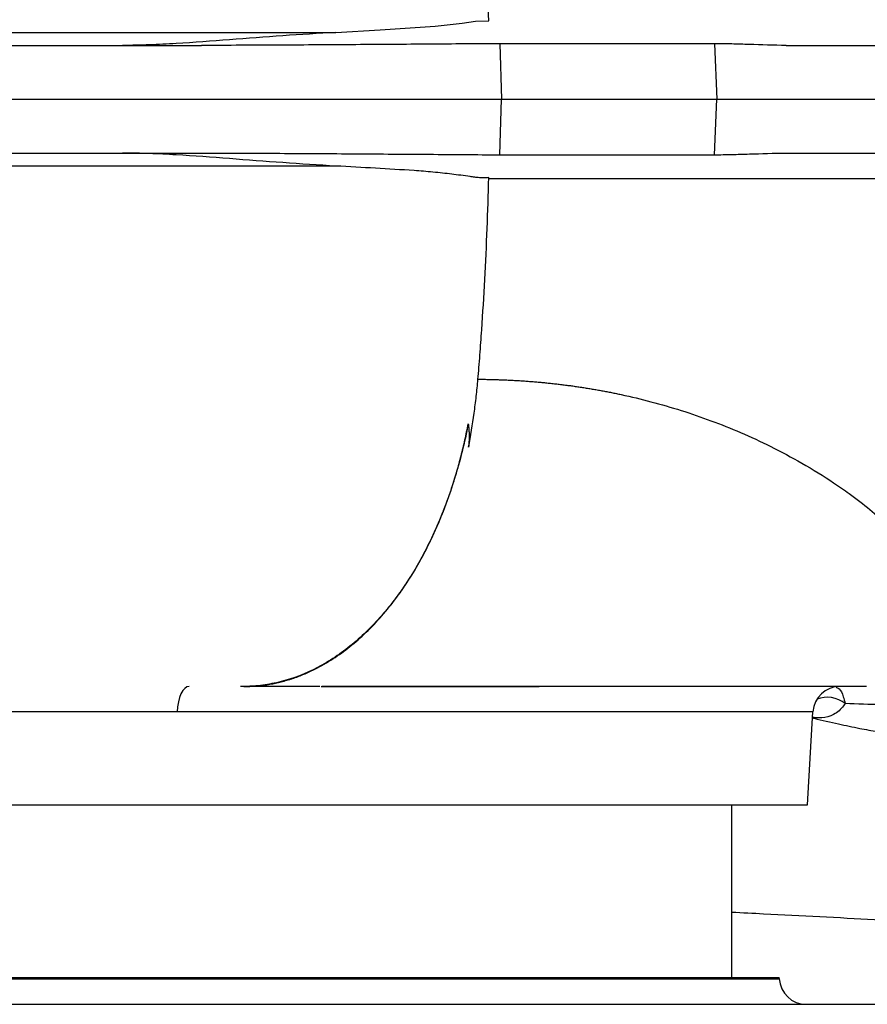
# Model space of a CAD drawing. Header units: millimetres. Extents: x 1823 to 3844, y 764 to 5009.
# Tile 6 of 14: x 2812 to 3127, y 1084 to 1449. Entities that reach past the tile are written whole.
import ezdxf

# ---------------------------------------------------------------- set-up
doc = ezdxf.new("R2010")
doc.units = ezdxf.units.MM
doc.header["$LTSCALE"] = 2

msp = doc.modelspace()

# ---------------------------------------------------------------- linework, layer by layer
at = {"color": 7, "linetype": 'Continuous', "lineweight": 25}
for p, q in [((2990.24, 1440.5), (2990.93, 1419.91)), ((2990.26, 1440.5), (2990.24, 1440.5)), ((3070.04, 1440.5), (2990.26, 1440.5)), ((2990.26, 1440.5), (2990.95, 1419.91)), ((3070.04, 1440.5), (3070.88, 1419.91)), ((3096.59, 1439.91), (3207.1, 1439.91)), ((2990.24, 1399.32), (2990.93, 1419.91)), ((2990.26, 1399.32), (2990.95, 1419.91)), ((2990.93, 1419.91), (2990.95, 1419.91)), ((2990.95, 1419.91), (3070.88, 1419.91)), ((3070.04, 1399.32), (3070.88, 1419.91)), ((3070.88, 1419.91), (3207.56, 1419.91)), ((2990.24, 1399.32), (2990.26, 1399.32)), ((3096.59, 1399.91), (3207.1, 1399.91)), ((3189.67, 1390.38), (2986.14, 1390.38)), ((2895.28, 1201.91), (2893.99, 1201.91)), ((3104.49, 1157.91), (3106.55, 1192.5)), ((2728.37, 1157.91), (3104.49, 1157.91)), ((3076.49, 1093.91), (3076.49, 1157.91)), ((2725.02, 1093.91), (3094.04, 1093.91)), ((3094.07, 1093.39), (3094.04, 1093.91)), ((1824.49, 1083.91), (3544.49, 1083.91))]:
    msp.add_line(p, q, dxfattribs=at)
at = {"color": 8, "linetype": 'Continuous', "lineweight": 25}
for p, q in [((3106.55, 1192.5), (2870.53, 1192.5)), ((2724.99, 1093.39), (3094.07, 1093.39))]:
    msp.add_line(p, q, dxfattribs=at)
at = {"color": 7, "linetype": 'Continuous', "lineweight": 25, "flags": 128}
for points in [[(2929.45, 1444.71), (2945.87, 1445.64), (2966.31, 1447.06), (2976.26, 1448.2), (2981.21, 1448.92), (2986.16, 1449.02)], [(2990.26, 1399.32), (3001.09, 1399.32), (3011.69, 1399.32), (3022.05, 1399.32), (3032.16, 1399.32), (3042.02, 1399.32), (3051.63, 1399.32), (3060.97, 1399.32), (3070.04, 1399.32)], [(2874.93, 1201.91), (2874.1, 1201.73), (2873.3, 1201.21), (2872.56, 1200.35), (2871.9, 1199.19), (2871.35, 1197.77), (2870.93, 1196.15), (2870.65, 1194.37), (2870.53, 1192.5)]]:
    msp.add_lwpolyline(points, dxfattribs=at)
at = {"color": 7, "linetype": 'Continuous', "lineweight": 25}
for centre, start, end in [((3116.53, 1191.91), 90, 176.6), ((3104.05, 1093.91), 183, 270)]:
    msp.add_arc(centre, 10, start, end, dxfattribs=at)
at = {"color": 8, "linetype": 'Continuous', "lineweight": 25}
msp.add_arc((3111.85, 1187.23), 10.66, 51.2428, 111.0123, dxfattribs=at)
at = {"color": 7, "linetype": 'Continuous', "lineweight": 25}
for points, knots in [([(2986.16, 1449.02), (2985.86, 1461.65), (2985.38, 1474.25), (2984.38, 1493.07), (2984, 1499.33), (2983.35, 1508.68), (2983.13, 1511.8), (2982.77, 1516.46), (2982.65, 1518), (2982.47, 1520.26), (2982.41, 1521), (2982.29, 1522.45), (2982.23, 1523.17), (2982.17, 1523.88)], [0, 0, 0, 0, 0.5, 0.5, 0.75, 0.75, 0.875, 0.875, 0.9375, 0.9375, 0.96875, 0.96875, 1, 1, 1, 1]), ([(2929.45, 1444.71), (2922.93, 1444.35), (2916.36, 1443.93), (2903.17, 1443), (2896.54, 1442.49), (2883.3, 1441.47), (2876.68, 1440.96), (2866.77, 1440.37), (2863.47, 1440.21), (2856.87, 1439.98), (2853.56, 1439.91), (2850.24, 1439.91)], [0, 0, 0, 0, 0.25, 0.25, 0.5, 0.5, 0.75, 0.75, 0.875, 0.875, 1, 1, 1, 1]), ([(2990.24, 1440.5), (2985.91, 1440.51), (2981.58, 1440.48), (2972.86, 1440.42), (2968.46, 1440.38), (2955.12, 1440.28), (2946.02, 1440.23), (2927.55, 1440.1), (2918.16, 1440.04), (2899.04, 1439.94), (2889.35, 1439.91), (2879.51, 1439.91)], [0, 0, 0, 0, 0.125, 0.125, 0.25, 0.25, 0.5, 0.5, 0.75, 0.75, 1, 1, 1, 1]), ([(3096.59, 1439.91), (3091.93, 1439.91), (3087.38, 1440.09), (3080.74, 1440.31), (3078.55, 1440.38), (3074.25, 1440.47), (3072.13, 1440.5), (3070.04, 1440.5)], [0, 0, 0, 0, 0.5, 0.5, 0.75, 0.75, 1, 1, 1, 1]), ([(1823.6, 1439.91), (1823.81, 1439.91), (1824.22, 1439.91), (1825.43, 1439.91), (1826.22, 1439.91), (1828.35, 1439.91), (1829.72, 1439.91), (1832.79, 1439.91), (1834.5, 1439.91), (1838.44, 1439.91), (1840.65, 1439.91), (1845.5, 1439.91), (1848.14, 1439.91), (1856.75, 1439.91), (1863.37, 1439.91), (1878.43, 1439.91), (1886.81, 1439.91), (1905.26, 1439.91), (1915.34, 1439.91), (1937.16, 1439.91), (1948.86, 1439.91), (1967.56, 1439.91), (1973.99, 1439.91), (1987.24, 1439.91), (1994.07, 1439.91), (2015.07, 1439.91), (2029.75, 1439.91), (2052.8, 1439.91), (2060.66, 1439.91), (2076.71, 1439.91), (2084.92, 1439.91), (2109.92, 1439.91), (2127.09, 1439.91), (2180.08, 1439.91), (2217.36, 1439.91), (2266.46, 1439.91), (2276.4, 1439.91), (2296.55, 1439.91), (2306.78, 1439.91), (2319.54, 1439.91), (2322.09, 1439.91), (2327.23, 1439.91), (2329.83, 1439.91), (2337.66, 1439.91), (2342.81, 1439.91), (2353.11, 1439.91), (2358.25, 1439.91), (2368.6, 1439.91), (2373.8, 1439.91), (2389.43, 1439.91), (2399.89, 1439.91), (2420.92, 1439.91), (2431.49, 1439.91), (2463.36, 1439.91), (2484.81, 1439.91), (2517.32, 1439.91), (2528.21, 1439.91), (2550.1, 1439.91), (2561.02, 1439.91), (2593.65, 1439.91), (2615.24, 1439.91), (2647.4, 1439.91), (2658.1, 1439.91), (2674.07, 1439.91), (2679.38, 1439.91), (2689.96, 1439.91), (2695.25, 1439.91), (2721.63, 1439.91), (2742.58, 1439.91), (2773.76, 1439.91), (2784.15, 1439.91), (2804.64, 1439.91), (2814.75, 1439.91), (2843.45, 1439.91), (2861.71, 1439.91), (2879.51, 1439.91)], [0.6095237, 0.6095237, 0.6095237, 0.6095237, 0.6171875, 0.6171875, 0.625, 0.625, 0.6328125, 0.6328125, 0.640625, 0.640625, 0.6484375, 0.6484375, 0.65625, 0.65625, 0.671875, 0.671875, 0.6875, 0.6875, 0.703125, 0.703125, 0.71875, 0.71875, 0.7265625, 0.7265625, 0.734375, 0.734375, 0.75, 0.75, 0.7578125, 0.7578125, 0.765625, 0.765625, 0.78125, 0.78125, 0.8125, 0.8125, 0.8203125, 0.8203125, 0.828125, 0.828125, 0.8300781, 0.8300781, 0.8320312, 0.8320312, 0.8359375, 0.8359375, 0.8398438, 0.8398438, 0.84375, 0.84375, 0.8515625, 0.8515625, 0.859375, 0.859375, 0.875, 0.875, 0.8828125, 0.8828125, 0.890625, 0.890625, 0.90625, 0.90625, 0.9140625, 0.9140625, 0.9179688, 0.9179688, 0.921875, 0.921875, 0.9375, 0.9375, 0.9453125, 0.9453125, 0.953125, 0.953125, 0.967778, 0.967778, 0.967778, 0.967778]), ([(1822.8, 1419.91), (1823.03, 1419.91), (1823.36, 1419.91), (1824.38, 1419.91), (1825.18, 1419.91), (1827.31, 1419.91), (1828.68, 1419.91), (1831.75, 1419.91), (1833.47, 1419.91), (1837.42, 1419.91), (1839.63, 1419.91), (1844.48, 1419.91), (1847.13, 1419.91), (1855.75, 1419.91), (1862.38, 1419.91), (1877.46, 1419.91), (1885.85, 1419.91), (1904.32, 1419.91), (1914.42, 1419.91), (1936.27, 1419.91), (1947.98, 1419.91), (1966.71, 1419.91), (1973.15, 1419.91), (1986.42, 1419.91), (1993.25, 1419.91), (2014.28, 1419.91), (2028.99, 1419.91), (2052.07, 1419.91), (2059.94, 1419.91), (2076.01, 1419.91), (2084.23, 1419.91), (2109.27, 1419.91), (2126.47, 1419.91), (2179.53, 1419.91), (2216.86, 1419.91), (2266.02, 1419.91), (2275.98, 1419.91), (2296.16, 1419.91), (2306.38, 1419.91), (2319.18, 1419.91), (2321.76, 1419.91), (2326.94, 1419.91), (2329.54, 1419.91), (2337.33, 1419.91), (2342.47, 1419.91), (2352.78, 1419.91), (2357.93, 1419.91), (2368.3, 1419.91), (2373.51, 1419.91), (2389.16, 1419.91), (2399.64, 1419.91), (2420.7, 1419.91), (2431.29, 1419.91), (2463.2, 1419.91), (2484.69, 1419.91), (2517.25, 1419.91), (2528.16, 1419.91), (2550.08, 1419.91), (2561.02, 1419.91), (2593.69, 1419.91), (2615.32, 1419.91), (2647.53, 1419.91), (2658.24, 1419.91), (2674.23, 1419.91), (2679.55, 1419.91), (2690.17, 1419.91), (2695.46, 1419.91), (2721.88, 1419.91), (2742.86, 1419.91), (2774.1, 1419.91), (2784.5, 1419.91), (2805.02, 1419.91), (2815.15, 1419.91), (2845.13, 1419.91), (2864.6, 1419.91), (2902.49, 1419.91), (2920.92, 1419.91), (2947.78, 1419.91), (2956.61, 1419.91), (2973.96, 1419.91), (2982.44, 1419.91), (2990.93, 1419.91)], [0.6118983, 0.6118983, 0.6118983, 0.6118983, 0.6171875, 0.6171875, 0.625, 0.625, 0.6328125, 0.6328125, 0.640625, 0.640625, 0.6484375, 0.6484375, 0.65625, 0.65625, 0.671875, 0.671875, 0.6875, 0.6875, 0.703125, 0.703125, 0.71875, 0.71875, 0.7265625, 0.7265625, 0.734375, 0.734375, 0.75, 0.75, 0.7578125, 0.7578125, 0.765625, 0.765625, 0.78125, 0.78125, 0.8125, 0.8125, 0.8203125, 0.8203125, 0.828125, 0.828125, 0.8300781, 0.8300781, 0.8320312, 0.8320312, 0.8359375, 0.8359375, 0.8398438, 0.8398438, 0.84375, 0.84375, 0.8515625, 0.8515625, 0.859375, 0.859375, 0.875, 0.875, 0.8828125, 0.8828125, 0.890625, 0.890625, 0.90625, 0.90625, 0.9140625, 0.9140625, 0.9179688, 0.9179688, 0.921875, 0.921875, 0.9375, 0.9375, 0.9453125, 0.9453125, 0.953125, 0.953125, 0.96875, 0.96875, 0.984375, 0.984375, 0.9921875, 0.9921875, 1, 1, 1, 1]), ([(1823.6, 1399.91), (1823.81, 1399.91), (1824.22, 1399.91), (1825.43, 1399.91), (1826.22, 1399.91), (1828.35, 1399.91), (1829.72, 1399.91), (1832.79, 1399.91), (1834.5, 1399.91), (1838.44, 1399.91), (1840.65, 1399.91), (1845.5, 1399.91), (1848.14, 1399.91), (1856.75, 1399.91), (1863.37, 1399.91), (1878.43, 1399.91), (1886.81, 1399.91), (1905.26, 1399.91), (1915.34, 1399.91), (1937.16, 1399.91), (1948.86, 1399.91), (1967.56, 1399.91), (1973.99, 1399.91), (1987.24, 1399.91), (1994.07, 1399.91), (2015.07, 1399.91), (2029.75, 1399.91), (2052.8, 1399.91), (2060.66, 1399.91), (2076.71, 1399.91), (2084.92, 1399.91), (2109.92, 1399.91), (2127.09, 1399.91), (2180.08, 1399.91), (2217.36, 1399.91), (2266.46, 1399.91), (2276.4, 1399.91), (2296.55, 1399.91), (2306.78, 1399.91), (2319.54, 1399.91), (2322.09, 1399.91), (2327.23, 1399.91), (2329.83, 1399.91), (2337.66, 1399.91), (2342.81, 1399.91), (2353.11, 1399.91), (2358.25, 1399.91), (2368.6, 1399.91), (2373.8, 1399.91), (2389.43, 1399.91), (2399.89, 1399.91), (2420.92, 1399.91), (2431.49, 1399.91), (2463.36, 1399.91), (2484.81, 1399.91), (2517.32, 1399.91), (2528.21, 1399.91), (2550.1, 1399.91), (2561.02, 1399.91), (2593.65, 1399.91), (2615.24, 1399.91), (2647.4, 1399.91), (2658.1, 1399.91), (2674.07, 1399.91), (2679.38, 1399.91), (2689.96, 1399.91), (2695.25, 1399.91), (2721.63, 1399.91), (2742.58, 1399.91), (2773.76, 1399.91), (2784.15, 1399.91), (2804.64, 1399.91), (2814.75, 1399.91), (2843.45, 1399.91), (2861.71, 1399.91), (2879.51, 1399.91)], [0.032222, 0.032222, 0.032222, 0.032222, 0.0398858, 0.0398858, 0.0476983, 0.0476983, 0.0555108, 0.0555108, 0.0633233, 0.0633233, 0.0711358, 0.0711358, 0.0789483, 0.0789483, 0.0945733, 0.0945733, 0.1101983, 0.1101983, 0.1258233, 0.1258233, 0.1414483, 0.1414483, 0.1492608, 0.1492608, 0.1570733, 0.1570733, 0.1726983, 0.1726983, 0.1805108, 0.1805108, 0.1883233, 0.1883233, 0.2039483, 0.2039483, 0.2351983, 0.2351983, 0.2430108, 0.2430108, 0.2508233, 0.2508233, 0.2527764, 0.2527764, 0.2547295, 0.2547295, 0.2586358, 0.2586358, 0.262542, 0.262542, 0.2664483, 0.2664483, 0.2742608, 0.2742608, 0.2820733, 0.2820733, 0.2976983, 0.2976983, 0.3055108, 0.3055108, 0.3133233, 0.3133233, 0.3289483, 0.3289483, 0.3367608, 0.3367608, 0.340667, 0.340667, 0.3445733, 0.3445733, 0.3601983, 0.3601983, 0.3680108, 0.3680108, 0.3758233, 0.3758233, 0.3904763, 0.3904763, 0.3904763, 0.3904763]), ([(2929.45, 1395.11), (2922.93, 1395.47), (2916.36, 1395.9), (2903.17, 1396.83), (2896.54, 1397.34), (2883.3, 1398.36), (2876.68, 1398.87), (2866.77, 1399.45), (2863.47, 1399.62), (2856.87, 1399.85), (2853.56, 1399.91), (2850.24, 1399.91)], [0, 0, 0, 0, 0.25, 0.25, 0.5, 0.5, 0.75, 0.75, 0.875, 0.875, 1, 1, 1, 1]), ([(2879.51, 1399.91), (2889.35, 1399.91), (2899.05, 1399.88), (2918.15, 1399.79), (2927.54, 1399.72), (2946.01, 1399.6), (2955.11, 1399.54), (2972.93, 1399.41), (2981.59, 1399.31), (2990.24, 1399.32)], [0, 0, 0, 0, 0.25, 0.25, 0.5, 0.5, 0.75, 0.75, 1, 1, 1, 1]), ([(3070.04, 1399.32), (3072.13, 1399.32), (3074.25, 1399.35), (3078.55, 1399.45), (3080.74, 1399.51), (3087.38, 1399.74), (3091.93, 1399.91), (3096.59, 1399.91)], [0, 0, 0, 0, 0.25, 0.25, 0.5, 0.5, 1, 1, 1, 1]), ([(2986.16, 1390.81), (2985.58, 1390.74), (2985, 1390.69), (2983.85, 1390.67), (2983.28, 1390.71), (2982.13, 1390.83), (2981.56, 1390.9), (2980.42, 1391.05), (2979.85, 1391.13), (2977, 1391.52), (2974.71, 1391.83), (2970.11, 1392.38), (2967.8, 1392.63), (2963.15, 1393.06), (2960.8, 1393.25), (2953.71, 1393.74), (2948.92, 1394.01), (2939.25, 1394.56), (2934.37, 1394.84), (2929.45, 1395.11)], [0, 0, 0, 0, 0.03125, 0.03125, 0.0625, 0.0625, 0.09375, 0.09375, 0.125, 0.125, 0.25, 0.25, 0.375, 0.375, 0.5, 0.5, 0.75, 0.75, 1, 1, 1, 1]), ([(2982.17, 1315.95), (2982.3, 1317.37), (2982.41, 1318.85), (2982.66, 1321.86), (2982.78, 1323.39), (2983.01, 1326.49), (2983.13, 1328.04), (2983.35, 1331.16), (2983.9, 1338.95), (2984.38, 1346.77), (2985.38, 1365.58), (2985.86, 1378.18), (2986.16, 1390.81)], [0, 0, 0, 0, 0.0625, 0.0625, 0.125, 0.125, 0.1875, 0.1875, 0.25, 0.5, 0.5, 1, 1, 1, 1]), ([(2978.69, 1290.76), (2979.49, 1294.94), (2980.17, 1299.14), (2981.04, 1305.43), (2981.3, 1307.52), (2981.77, 1311.7), (2981.98, 1313.77), (2982.17, 1315.95)], [0, 0, 0, 0, 0.5, 0.5, 0.75, 0.75, 1, 1, 1, 1]), ([(2978.56, 1299.42), (2977.21, 1292.45), (2975.52, 1285.7), (2972.49, 1275.9), (2971.4, 1272.69), (2969.62, 1267.96), (2969.01, 1266.4), (2967.75, 1263.31), (2967.1, 1261.79), (2963.76, 1254.31), (2960.82, 1248.72), (2956, 1240.91), (2954.32, 1238.4), (2951.71, 1234.79), (2950.82, 1233.61), (2949, 1231.3), (2948.08, 1230.17), (2943.41, 1224.7), (2939.49, 1220.84), (2933.36, 1215.8), (2931.27, 1214.25), (2928.07, 1212.12), (2926.99, 1211.44), (2924.81, 1210.14), (2923.71, 1209.53), (2918.17, 1206.62), (2913.67, 1204.89), (2906.84, 1203.14), (2904.55, 1202.69), (2901.09, 1202.24), (2899.93, 1202.12), (2898.19, 1202), (2897.61, 1201.97), (2896.74, 1201.93), (2896.45, 1201.92), (2895.86, 1201.91), (2895.57, 1201.91), (2895.28, 1201.91)], [0, 0, 0, 0, 0.125, 0.125, 0.1875, 0.1875, 0.21875, 0.21875, 0.25, 0.25, 0.375, 0.375, 0.4375, 0.4375, 0.46875, 0.46875, 0.5, 0.5, 0.625, 0.625, 0.6875, 0.6875, 0.71875, 0.71875, 0.75, 0.75, 0.875, 0.875, 0.9375, 0.9375, 0.96875, 0.96875, 0.984375, 0.984375, 0.992188, 0.992188, 1, 1, 1, 1]), ([(2895.28, 1201.91), (2895.64, 1201.91), (2896.36, 1201.92), (2897.43, 1201.95), (2898.5, 1202), (2899.57, 1202.07), (2900.64, 1202.16), (2901.71, 1202.28), (2902.77, 1202.41), (2903.84, 1202.56), (2904.9, 1202.74), (2905.96, 1202.93), (2907.01, 1203.15), (2908.07, 1203.38), (2909.12, 1203.64), (2910.17, 1203.92), (2911.22, 1204.21), (2912.26, 1204.53), (2913.3, 1204.87), (2914.35, 1205.23), (2915.39, 1205.61), (2916.42, 1206.01), (2917.46, 1206.43), (2918.49, 1206.87), (2919.52, 1207.33), (2920.55, 1207.81), (2921.58, 1208.31), (2924.47, 1209.79), (2929.15, 1212.54), (2935.43, 1217.19), (2941.46, 1222.61), (2947.21, 1228.8), (2952.63, 1235.67), (2957.67, 1243.18), (2962.31, 1251.31), (2965.52, 1257.95), (2967.59, 1262.7), (2968.68, 1265.34), (2969.73, 1268), (2970.74, 1270.7), (2971.71, 1273.43), (2972.64, 1276.19), (2973.52, 1278.99), (2974.37, 1281.81), (2975.17, 1284.67), (2975.93, 1287.56), (2976.65, 1290.48), (2977.33, 1293.43), (2977.97, 1296.41), (2978.36, 1298.42), (2978.56, 1299.42)], [0, 0, 0, 0, 0.009679, 0.01934, 0.028985, 0.038616, 0.048233, 0.057839, 0.067434, 0.077021, 0.0866, 0.096173, 0.105742, 0.115308, 0.124872, 0.134436, 0.144002, 0.15357, 0.163143, 0.172722, 0.182308, 0.191903, 0.201509, 0.211125, 0.220755, 0.2304, 0.24006, 0.249738, 0.312363, 0.374588, 0.436816, 0.499449, 0.562082, 0.624315, 0.68655, 0.749191, 0.767227, 0.785207, 0.80314, 0.821035, 0.838901, 0.856749, 0.874588, 0.892427, 0.910276, 0.928144, 0.946041, 0.963976, 0.98196, 1, 1, 1, 1]), ([(2978.56, 1299.42), (2978.59, 1299.23), (2978.65, 1298.85), (2978.72, 1298.26), (2978.78, 1297.63), (2978.82, 1296.98), (2978.86, 1296.3), (2978.88, 1295.59), (2978.88, 1294.86), (2978.87, 1294.09), (2978.85, 1293.3), (2978.81, 1292.48), (2978.76, 1291.63), (2978.72, 1291.05), (2978.69, 1290.76)], [0, 0, 0, 0, 0.067382, 0.137491, 0.210388, 0.286128, 0.364764, 0.446344, 0.530913, 0.618514, 0.709186, 0.802967, 0.899894, 1, 1, 1, 1]), ([(2923.47, 1201.91), (2923.03, 1201.91), (2919.99, 1201.91), (2914.09, 1201.91), (2905.15, 1201.91), (2898.8, 1201.91), (2895.28, 1201.91)], [0, 0, 0, 0, 0.046847, 0.32203, 0.623598, 1, 1, 1, 1]), ([(2923.91, 1201.91), (2928.37, 1201.91), (2940.39, 1201.92), (2959.94, 1201.92), (2982.24, 1201.92), (2997.37, 1201.92), (3004.65, 1201.91), (3004.95, 1201.91)], [0, 0, 0, 0, 0.1593393, 0.4291367, 0.7049443, 0.9874766, 1, 1, 1, 1]), ([(3027.9, 1201.91), (3027.68, 1201.91), (3023.81, 1201.91), (3015.75, 1201.91), (3003.61, 1201.91), (2988.89, 1201.91), (2971.35, 1201.91), (2952.88, 1201.91), (2937.07, 1201.91), (2928.1, 1201.91), (2924.17, 1201.91)], [0, 0, 0, 0, 0.007557, 0.136864, 0.266383, 0.396369, 0.584315, 0.772991, 0.900416, 1, 1, 1, 1]), ([(3126.4, 1201.91), (3125.68, 1201.91), (3123.39, 1201.91), (3118.63, 1201.91), (3112.15, 1201.91), (3104.76, 1201.91), (3096.54, 1201.91), (3087.47, 1201.91), (3077.58, 1201.91), (3066.89, 1201.91), (3055.38, 1201.91), (3043.28, 1201.91), (3030.93, 1201.91), (3018.3, 1201.91), (3009.53, 1201.91), (3004.76, 1201.91), (3004.48, 1201.91)], [0, 0, 0, 0, 0.03499, 0.111606, 0.188771, 0.266668, 0.345476, 0.425367, 0.506505, 0.588032, 0.671079, 0.75579, 0.837201, 0.914523, 0.994953, 1, 1, 1, 1]), ([(3146.3, 1195.08), (3143.88, 1195.06), (3141.5, 1195.05), (3136.79, 1195.06), (3134.46, 1195.08), (3127.52, 1195.2), (3122.98, 1195.34), (3118.53, 1195.54)], [0, 0, 0, 0, 0.25, 0.25, 0.5, 0.5, 1, 1, 1, 1]), ([(3106.41, 1190.24), (3106.6, 1190.19), (3109.8, 1189.38), (3115.63, 1188.07), (3123.49, 1186.42), (3130.13, 1185.19), (3136.04, 1184.21), (3142.24, 1183.29), (3149.83, 1182.33), (3158.56, 1181.43), (3164.89, 1181.07), (3168.09, 1180.88)], [0, 0, 0, 0, 0.00973, 0.167603, 0.303361, 0.417159, 0.509117, 0.607732, 0.724981, 0.861324, 1, 1, 1, 1]), ([(3076.49, 1118.14), (3080.41, 1117.94), (3091.4, 1117.4), (3109.17, 1116.48), (3128.7, 1115.45), (3146.68, 1114.47), (3162.85, 1113.56), (3174.87, 1112.87), (3181.34, 1112.48), (3183, 1112.38)], [0, 0, 0, 0, 0.102991, 0.288828, 0.474725, 0.639701, 0.797739, 0.947912, 1, 1, 1, 1])]:
    msp.add_open_spline(points, degree=3, knots=knots, dxfattribs=at)
at = {"color": 8, "linetype": 'Continuous', "lineweight": 25}
for points, knots in [([(1830.87, 1444.38), (1830.8, 1444.38), (1830.52, 1444.38), (1831.73, 1444.38), (1834.33, 1444.38), (1838.95, 1444.39), (1844.84, 1444.4), (1852.29, 1444.41), (1861.3, 1444.42), (1871.98, 1444.43), (1884.35, 1444.44), (1898.46, 1444.45), (1914.2, 1444.46), (1930.78, 1444.47), (1947.89, 1444.49), (1965.34, 1444.5), (1983.94, 1444.51), (2003.81, 1444.53), (2024.89, 1444.56), (2047.25, 1444.59), (2070.71, 1444.62), (2094.72, 1444.68), (2119.18, 1444.74), (2143.95, 1444.66), (2169.54, 1444.67), (2196.09, 1444.68), (2223.54, 1444.69), (2251.9, 1444.7), (2280.99, 1444.71), (2305.43, 1444.72), (2325.15, 1444.72), (2339.76, 1444.71), (2354.22, 1444.71), (2373.67, 1444.71), (2398.41, 1444.7), (2428.61, 1444.7), (2459.36, 1444.7), (2490.63, 1444.7), (2522.17, 1444.7), (2553.19, 1444.71), (2583.56, 1444.71), (2613.36, 1444.71), (2643.24, 1444.71), (2673.22, 1444.72), (2703.04, 1444.72), (2732.77, 1444.71), (2762.36, 1444.71), (2794.02, 1444.71), (2827.49, 1444.71), (2862.43, 1444.71), (2896.64, 1444.71), (2918.49, 1444.71), (2929.45, 1444.71)], [0, 0, 0, 0, 0.00931, 0.032708, 0.056244, 0.079834, 0.102073, 0.124358, 0.146784, 0.169256, 0.19228, 0.215356, 0.238591, 0.26188, 0.282045, 0.302247, 0.322557, 0.342904, 0.363673, 0.384482, 0.405414, 0.426386, 0.446091, 0.46583, 0.485672, 0.505549, 0.525831, 0.546151, 0.566587, 0.587062, 0.596816, 0.606574, 0.616333, 0.62609, 0.645709, 0.665365, 0.685433, 0.705542, 0.725779, 0.74606, 0.764987, 0.78395, 0.803208, 0.822466, 0.841907, 0.861352, 0.88113, 0.900951, 0.925501, 0.95022, 0.975023, 1, 1, 1, 1]), ([(2929.45, 1395.11), (2919.67, 1395.11), (2900.08, 1395.11), (2869.4, 1395.11), (2837.81, 1395.11), (2808.02, 1395.11), (2780.4, 1395.11), (2755.14, 1395.11), (2729.5, 1395.11), (2703.42, 1395.11), (2676.96, 1395.11), (2650.09, 1395.11), (2623.01, 1395.11), (2595.88, 1395.11), (2568.8, 1395.12), (2541.77, 1395.12), (2514.72, 1395.12), (2487.58, 1395.12), (2460.44, 1395.12), (2433.3, 1395.12), (2406.33, 1395.12), (2379.14, 1395.12), (2352.09, 1395.12), (2329.14, 1395.1), (2311.05, 1395.11), (2293.19, 1395.11), (2271.05, 1395.12), (2245.01, 1395.13), (2219.48, 1395.13), (2194.44, 1395.14), (2169.97, 1395.15), (2146.14, 1395.15), (2122.92, 1395.1), (2100.34, 1395.13), (2078.36, 1395.19), (2057.07, 1395.22), (2036.45, 1395.24), (2016.66, 1395.27), (1997.42, 1395.3), (1978.85, 1395.32), (1961, 1395.32), (1944.16, 1395.34), (1929.65, 1395.35), (1917.23, 1395.36), (1906.63, 1395.36), (1896.68, 1395.37), (1886.33, 1395.38), (1876.9, 1395.39), (1868.41, 1395.4), (1861.5, 1395.4), (1855.28, 1395.41), (1849.11, 1395.42), (1843.29, 1395.43), (1838.29, 1395.43), (1834.32, 1395.44), (1831.96, 1395.44), (1830.7, 1395.44), (1830.79, 1395.44), (1830.82, 1395.43)], [0, 0, 0, 0, 0.0223512, 0.0447661, 0.067309, 0.089916, 0.1068903, 0.1238646, 0.1409471, 0.1580297, 0.1753584, 0.1926881, 0.2101487, 0.2276087, 0.2448638, 0.2621187, 0.2794826, 0.2968464, 0.3144335, 0.3320206, 0.3497197, 0.3674199, 0.385816, 0.4042191, 0.4134426, 0.4226701, 0.441171, 0.4595604, 0.4779782, 0.4964529, 0.5149563, 0.533403, 0.55185, 0.5704087, 0.5889674, 0.6077602, 0.626553, 0.6454649, 0.6643769, 0.6841291, 0.7038813, 0.7237688, 0.7436563, 0.7587644, 0.7738725, 0.7890397, 0.8042069, 0.8246018, 0.8396062, 0.8546106, 0.8696721, 0.8847336, 0.9050633, 0.9254285, 0.9460329, 0.9666749, 0.9873829, 1, 1, 1, 1]), ([(2982.11, 1315.97), (2982.74, 1315.96), (2984, 1315.95), (2985.88, 1315.92), (2987.76, 1315.88), (2989.64, 1315.82), (2991.51, 1315.75), (2993.38, 1315.67), (2995.25, 1315.58), (2997.11, 1315.47), (2998.97, 1315.35), (3000.83, 1315.22), (3002.69, 1315.07), (3004.54, 1314.92), (3006.39, 1314.75), (3008.23, 1314.56), (3010.07, 1314.37), (3011.91, 1314.16), (3013.74, 1313.94), (3015.57, 1313.7), (3017.39, 1313.46), (3019.21, 1313.2), (3021.02, 1312.92), (3022.83, 1312.64), (3024.63, 1312.34), (3026.43, 1312.03), (3028.22, 1311.71), (3030.01, 1311.37), (3031.79, 1311.03), (3033.56, 1310.66), (3038.53, 1309.61), (3046.71, 1307.64), (3057.86, 1304.39), (3068.98, 1300.57), (3080.08, 1296.13), (3091.41, 1290.86), (3103.08, 1284.62), (3112.63, 1278.69), (3120.95, 1272.88), (3127.76, 1267.65), (3133.88, 1262.35), (3140.92, 1255.57), (3147.7, 1247.87), (3152.74, 1240.32), (3155.56, 1234.85), (3157.14, 1230.86), (3158.13, 1227.23), (3158.49, 1224.6), (3158.57, 1222.8), (3158.54, 1221.69), (3158.46, 1220.62), (3158.31, 1219.6), (3158.1, 1218.62), (3157.91, 1218.01), (3157.82, 1217.7)], [0, 0, 0, 0, 0.005018, 0.010054, 0.015106, 0.020175, 0.025261, 0.030365, 0.035485, 0.040624, 0.04578, 0.050953, 0.056144, 0.061353, 0.06658, 0.071826, 0.077089, 0.08237, 0.08767, 0.092989, 0.098326, 0.103681, 0.109055, 0.114448, 0.11986, 0.125291, 0.130741, 0.136211, 0.141699, 0.147207, 0.152734, 0.188335, 0.225949, 0.265582, 0.307236, 0.352385, 0.404302, 0.462936, 0.494423, 0.540714, 0.585197, 0.61816, 0.700142, 0.77132, 0.810907, 0.849137, 0.886027, 0.921592, 0.934972, 0.948226, 0.961354, 0.974359, 0.987241, 1, 1, 1, 1]), ([(3114.99, 1201.65), (3115.43, 1201.5), (3116.51, 1201.14), (3117.68, 1198.88), (3118.3, 1196.44), (3118.53, 1195.54)], [0, 0, 0, 0, 0.302527, 0.744069, 1, 1, 1, 1]), ([(3118.53, 1195.54), (3118.08, 1194.95), (3116.45, 1192.78), (3113.23, 1190.74), (3109.57, 1190.02), (3107.18, 1190.34), (3106.43, 1190.44)], [0, 0, 0, 0, 0.131168, 0.480807, 0.837687, 1, 1, 1, 1]), ([(2870.53, 1192.5), (2865.27, 1192.5), (2854.75, 1192.5), (2838.55, 1192.5), (2822.07, 1192.5), (2805.18, 1192.5), (2787.96, 1192.5), (2770.39, 1192.5), (2752.92, 1192.5), (2741.26, 1192.5), (2735.58, 1192.5)], [0, 0, 0, 0, 0.123504, 0.24722, 0.371581, 0.496158, 0.623219, 0.750512, 0.878506, 1, 1, 1, 1])]:
    msp.add_open_spline(points, degree=3, knots=knots, dxfattribs=at)

doc.saveas('drawing.dxf')
